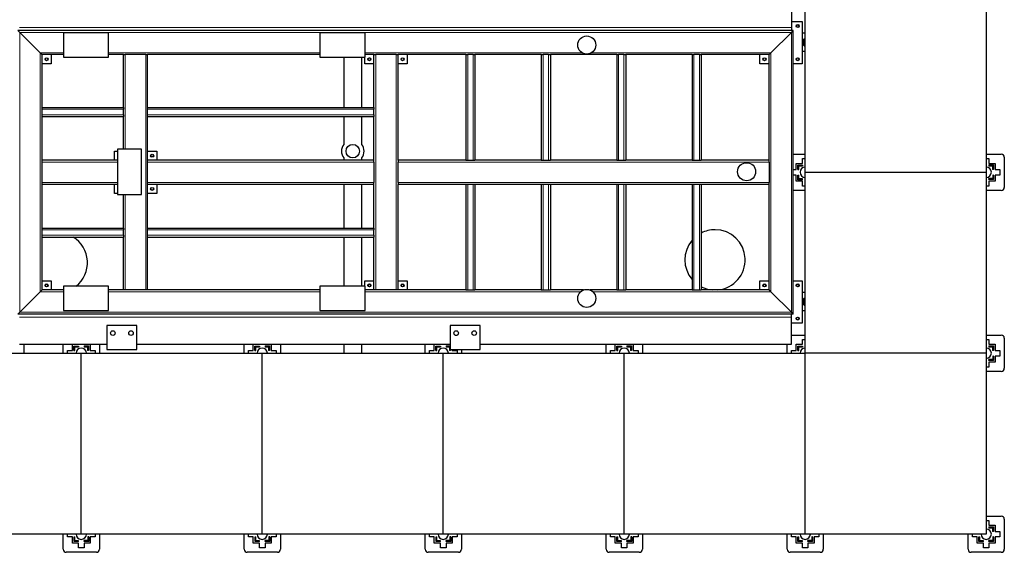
# Model space of a CAD drawing. Header units: millimetres. Extents: x 0 to 841, y 0 to 594.
# Tile 59 of 92: x 472 to 602, y 124 to 195. Entities that reach past the tile are written whole.
import ezdxf

# ---------------------------------------------------------------- set-up
doc = ezdxf.new("R2010")
doc.units = ezdxf.units.MM
doc.layers.add('TRAIT-FORT', color=4, linetype='Continuous', lineweight=25)

msp = doc.modelspace()

# ---------------------------------------------------------------- linework, layer by layer
at = {"lineweight": 18}
for p, q in [((471.66413, 194.00643), (574.06413, 194.00643)), ((574.02413, 193.36643), (471.70413, 193.36643)), ((471.70413, 156.24643), (471.70413, 193.36643)), ((574.02413, 156.24643), (574.02413, 193.36643)), ((477.49145, 190.64643), (474.42413, 190.64643)), ((474.42413, 158.96643), (474.42413, 190.64643)), ((511.49145, 190.64643), (483.49145, 190.64643)), ((546.28445, 190.64643), (517.49145, 190.64643)), ((571.30413, 190.64643), (547.49846, 190.64643)), ((571.30413, 158.96643), (571.30413, 190.64643)), ((485.70413, 177.88158), (485.70413, 190.40643)), ((488.42413, 159.20643), (488.42413, 190.40643)), ((518.90413, 159.20643), (518.90413, 190.40643)), ((521.62413, 159.20643), (521.62413, 190.40643)), ((531.10413, 190.40643), (531.10413, 176.40643)), ((531.82413, 190.40643), (531.82413, 176.40643)), ((541.10413, 190.40643), (541.10413, 176.40643)), ((541.82413, 190.40643), (541.82413, 176.40643)), ((551.10413, 190.40643), (551.10413, 176.40643)), ((551.82413, 190.40643), (551.82413, 176.40643)), ((561.10413, 190.40643), (561.10413, 176.40643)), ((561.82413, 190.40643), (561.82413, 176.40643)), ((474.66413, 183.16643), (485.46413, 183.16643)), ((488.66413, 183.16643), (518.66413, 183.16643)), ((474.66413, 182.44643), (485.46413, 182.44643)), ((488.66413, 182.44643), (518.66413, 182.44643)), ((484.65145, 176.16643), (474.66413, 176.16643)), ((518.66413, 176.16643), (488.66413, 176.16643)), ((571.06413, 176.16643), (521.86413, 176.16643)), ((484.65145, 173.44643), (474.66413, 173.44643)), ((518.66413, 173.44643), (488.66413, 173.44643)), ((571.06413, 173.44643), (521.86413, 173.44643)), ((531.10413, 173.20643), (531.10413, 159.20643)), ((531.82413, 173.20643), (531.82413, 159.20643)), ((541.10413, 173.20643), (541.10413, 159.20643)), ((541.82413, 173.20643), (541.82413, 159.20643)), ((551.10413, 173.20643), (551.10413, 159.20643)), ((551.82413, 173.20643), (551.82413, 159.20643)), ((561.10413, 173.20643), (561.10413, 159.20643)), ((561.82413, 173.20643), (561.82413, 159.20643)), ((485.70413, 159.20643), (485.70413, 171.88158)), ((474.66413, 167.16643), (485.46413, 167.16643)), ((488.66413, 167.16643), (518.66413, 167.16643)), ((474.66413, 166.44643), (485.46413, 166.44643)), ((488.66413, 166.44643), (518.66413, 166.44643)), ((477.49145, 158.96643), (474.42413, 158.96643)), ((511.49145, 158.96643), (483.49145, 158.96643)), ((546.08087, 158.96643), (517.49145, 158.96643)), ((571.30413, 158.96643), (547.70204, 158.96643)), ((471.66413, 155.60643), (574.06413, 155.60643)), ((574.02413, 156.24643), (471.70413, 156.24643))]:
    msp.add_line(p, q, dxfattribs=at)
at = {"layer": 'TRAIT-FORT', "lineweight": 25}
for p, q in [((575.86413, 174.80643), (575.86413, 198.80643)), ((599.86413, 198.80643), (599.86413, 174.80643)), ((574.06413, 197.60643), (574.06413, 194.00643)), ((574.06413, 194.80643), (575.46413, 194.80643)), ((575.46413, 194.80643), (575.46413, 189.20643)), ((471.46413, 193.60643), (471.70413, 193.36643)), ((574.26413, 193.60643), (471.46413, 193.60643)), ((471.70413, 193.36643), (474.42413, 190.64643)), ((477.49145, 193.28158), (477.49145, 190.08158)), ((483.49145, 193.28158), (477.49145, 193.28158)), ((483.49145, 190.08158), (483.49145, 193.28158)), ((517.49145, 193.28158), (511.49145, 193.28158)), ((511.49145, 193.28158), (511.49145, 190.08158)), ((517.49145, 190.08158), (517.49145, 193.28158)), ((571.30413, 190.64643), (574.02413, 193.36643)), ((574.02413, 193.36643), (574.26413, 193.60643)), ((574.02413, 193.36643), (574.26413, 193.60643)), ((574.06413, 194.00643), (574.06413, 193.60643)), ((574.26413, 156.00643), (574.26413, 193.60643)), ((575.86413, 193.26109), (575.46413, 193.26109)), ((575.77839, 192.42346), (575.86413, 192.40784)), ((474.42413, 190.64643), (474.66413, 190.40643)), ((571.06413, 190.40643), (571.30413, 190.64643)), ((571.06413, 190.40643), (571.30413, 190.64643)), ((575.46413, 190.86109), (575.86413, 190.86109)), ((575.86413, 191.67598), (575.85379, 191.67787)), ((575.86413, 191.67613), (575.85379, 191.67787)), ((477.49145, 190.40643), (474.66413, 190.40643)), ((474.66413, 183.40643), (474.66413, 190.40643)), ((475.86413, 190.40643), (475.86413, 189.20643)), ((477.49145, 190.08158), (483.49145, 190.08158)), ((485.46413, 190.40643), (483.49145, 190.40643)), ((485.46413, 183.40643), (485.46413, 190.40643)), ((485.46413, 190.40643), (485.70413, 190.40643)), ((488.42413, 190.40643), (485.70413, 190.40643)), ((488.42413, 190.40643), (488.66413, 190.40643)), ((511.49145, 190.40643), (488.66413, 190.40643)), ((488.66413, 183.40643), (488.66413, 190.40643)), ((511.49145, 190.08158), (517.49145, 190.08158)), ((514.66413, 190.08158), (514.66413, 183.40643)), ((517.06413, 183.40643), (517.06413, 190.08158)), ((517.46413, 189.20643), (517.46413, 190.08158)), ((518.66413, 190.40643), (517.49145, 190.40643)), ((518.66413, 183.40643), (518.66413, 190.40643)), ((518.66413, 190.40643), (518.90413, 190.40643)), ((521.62413, 190.40643), (518.90413, 190.40643)), ((521.62413, 190.40643), (521.86413, 190.40643)), ((521.86413, 176.40643), (521.86413, 190.40643)), ((530.86413, 190.40643), (521.86413, 190.40643)), ((523.06413, 190.40643), (523.06413, 189.20643)), ((530.86413, 190.40643), (530.86413, 176.40643)), ((530.86413, 190.40643), (531.10413, 190.40643)), ((531.82413, 190.40643), (531.10413, 190.40643)), ((531.82413, 190.40643), (532.06413, 190.40643)), ((540.86413, 190.40643), (532.06413, 190.40643)), ((532.06413, 190.40643), (532.06413, 176.40643)), ((540.86413, 190.40643), (540.86413, 176.40643)), ((540.86413, 190.40643), (541.10413, 190.40643)), ((541.82413, 190.40643), (541.10413, 190.40643)), ((541.82413, 190.40643), (542.06413, 190.40643)), ((550.86413, 190.40643), (542.06413, 190.40643)), ((542.06413, 190.40643), (542.06413, 176.40643)), ((550.86413, 190.40643), (550.86413, 176.40643)), ((550.86413, 190.40643), (551.10413, 190.40643)), ((551.82413, 190.40643), (551.10413, 190.40643)), ((551.82413, 190.40643), (552.06413, 190.40643)), ((560.86413, 190.40643), (552.06413, 190.40643)), ((552.06413, 190.40643), (552.06413, 176.40643)), ((560.86413, 190.40643), (560.86413, 176.40643)), ((560.86413, 190.40643), (561.10413, 190.40643)), ((561.82413, 190.40643), (561.10413, 190.40643)), ((561.82413, 190.40643), (562.06413, 190.40643)), ((571.06413, 190.40643), (562.06413, 190.40643)), ((562.06413, 190.40643), (562.06413, 176.40643)), ((569.86413, 189.20643), (569.86413, 190.40643)), ((571.06413, 176.40643), (571.06413, 190.40643)), ((475.86413, 189.20643), (474.66413, 189.20643)), ((518.66413, 189.20643), (517.46413, 189.20643)), ((523.06413, 189.20643), (521.86413, 189.20643)), ((571.06413, 189.20643), (569.86413, 189.20643)), ((575.46413, 189.20643), (574.26413, 189.20643)), ((474.66413, 183.40643), (485.46413, 183.40643)), ((474.66413, 183.16643), (474.66413, 183.40643)), ((474.66413, 182.44643), (474.66413, 183.16643)), ((485.46413, 183.40643), (485.46413, 183.16643)), ((485.46413, 182.44643), (485.46413, 183.16643)), ((488.66413, 183.16643), (488.66413, 183.40643)), ((488.66413, 183.40643), (518.66413, 183.40643)), ((488.66413, 182.44643), (488.66413, 183.16643)), ((518.66413, 183.40643), (518.66413, 183.16643)), ((518.66413, 182.44643), (518.66413, 183.16643)), ((474.66413, 182.20643), (474.66413, 182.44643)), ((474.66413, 176.40643), (474.66413, 182.20643)), ((474.66413, 182.20643), (485.46413, 182.20643)), ((485.46413, 182.44643), (485.46413, 182.20643)), ((485.46413, 177.88158), (485.46413, 182.20643)), ((488.66413, 182.20643), (488.66413, 182.44643)), ((488.66413, 176.40643), (488.66413, 182.20643)), ((488.66413, 182.20643), (518.66413, 182.20643)), ((514.66413, 182.20643), (514.66413, 178.5064)), ((517.06413, 178.5064), (517.06413, 182.20643)), ((518.66413, 182.44643), (518.66413, 182.20643)), ((518.66413, 176.40643), (518.66413, 182.20643)), ((484.26413, 176.40643), (484.26413, 177.60643)), ((484.26413, 177.60643), (484.65145, 177.60643)), ((484.65145, 177.88158), (484.65145, 171.88158)), ((487.85145, 177.88158), (484.65145, 177.88158)), ((487.85145, 171.88158), (487.85145, 177.88158)), ((488.66413, 177.60643), (489.86413, 177.60643)), ((489.86413, 177.60643), (489.86413, 176.40643)), ((474.66413, 176.16643), (474.66413, 176.40643)), ((484.65145, 176.40643), (474.66413, 176.40643)), ((488.66413, 176.16643), (488.66413, 176.40643)), ((518.66413, 176.40643), (488.66413, 176.40643)), ((514.66413, 176.7064), (514.66413, 176.40643)), ((517.06413, 176.40643), (517.06413, 176.7064)), ((518.66413, 176.16643), (518.66413, 176.40643)), ((521.86413, 176.40643), (521.86413, 176.16643)), ((530.86413, 176.40643), (521.86413, 176.40643)), ((530.86413, 176.40643), (531.10413, 176.40643)), ((531.10413, 176.40643), (531.82413, 176.40643)), ((531.82413, 176.40643), (532.06413, 176.40643)), ((540.86413, 176.40643), (532.06413, 176.40643)), ((540.86413, 176.40643), (541.10413, 176.40643)), ((541.10413, 176.40643), (541.82413, 176.40643)), ((541.82413, 176.40643), (542.06413, 176.40643)), ((550.86413, 176.40643), (542.06413, 176.40643)), ((550.86413, 176.40643), (551.10413, 176.40643)), ((551.10413, 176.40643), (551.82413, 176.40643)), ((551.82413, 176.40643), (552.06413, 176.40643)), ((560.86413, 176.40643), (552.06413, 176.40643)), ((560.86413, 176.40643), (561.10413, 176.40643)), ((561.10413, 176.40643), (561.82413, 176.40643)), ((561.82413, 176.40643), (562.06413, 176.40643)), ((571.06413, 176.40643), (562.06413, 176.40643)), ((571.06413, 176.16643), (571.06413, 176.40643)), ((574.26413, 177.20643), (575.86413, 177.20643)), ((575.49813, 175.99243), (575.49813, 176.63243)), ((575.49813, 176.63243), (575.86413, 176.63243)), ((599.86413, 177.20643), (601.86413, 177.20643)), ((599.86413, 176.63243), (600.23013, 176.63243)), ((600.23013, 176.63243), (600.23013, 175.99243)), ((602.26413, 176.80643), (602.26413, 172.80643)), ((474.66413, 173.44643), (474.66413, 176.16643)), ((488.66413, 173.44643), (488.66413, 176.16643)), ((518.66413, 176.16643), (518.66413, 173.44643)), ((521.86413, 173.44643), (521.86413, 176.16643)), ((571.06413, 176.16643), (571.06413, 173.44643)), ((574.26413, 175.17243), (574.67813, 175.17243)), ((574.67813, 175.17243), (574.67813, 175.99243)), ((574.67813, 175.99243), (575.49813, 175.99243)), ((574.87813, 175.17243), (574.87813, 175.76747)), ((574.87813, 175.76747), (575.49813, 175.76747)), ((574.87813, 175.17243), (574.99813, 175.17243)), ((574.99813, 175.17243), (574.99813, 175.64747)), ((574.99813, 175.64747), (575.49813, 175.64747)), ((575.49813, 175.76747), (575.49813, 175.64747)), ((600.23013, 175.99243), (601.05013, 175.99243)), ((600.23013, 175.79243), (600.82518, 175.79243)), ((600.23013, 175.79243), (600.23013, 175.67243)), ((600.23013, 175.67243), (600.70518, 175.67243)), ((600.70518, 175.67243), (600.70518, 175.17243)), ((600.82518, 175.17243), (600.70518, 175.17243)), ((600.82518, 175.79243), (600.82518, 175.17243)), ((601.05013, 175.99243), (601.05013, 175.17243)), ((601.05013, 175.17243), (601.69013, 175.17243)), ((601.69013, 175.17243), (601.69013, 174.44043)), ((574.67813, 174.44043), (574.26413, 174.44043)), ((574.67813, 173.62043), (574.67813, 174.44043)), ((574.90309, 173.82043), (574.90309, 174.44043)), ((574.90309, 174.44043), (575.02309, 174.44043)), ((575.49813, 173.82043), (574.90309, 173.82043)), ((575.02309, 173.94043), (575.02309, 174.44043)), ((575.49813, 173.94043), (575.02309, 173.94043)), ((575.49813, 173.82043), (575.49813, 173.94043)), ((575.86413, 150.80643), (575.86413, 174.80643)), ((575.86413, 174.80643), (599.86413, 174.80643)), ((599.86413, 174.80643), (599.86413, 150.80643)), ((600.73013, 173.96539), (600.23013, 173.96539)), ((600.23013, 173.84539), (600.23013, 173.96539)), ((600.85013, 173.84539), (600.23013, 173.84539)), ((600.85013, 174.44043), (600.73013, 174.44043)), ((600.73013, 174.44043), (600.73013, 173.96539)), ((600.85013, 174.44043), (600.85013, 173.84539)), ((601.69013, 174.44043), (601.05013, 174.44043)), ((601.05013, 174.44043), (601.05013, 173.62043)), ((474.66413, 173.20643), (474.66413, 173.44643)), ((474.66413, 167.40643), (474.66413, 173.20643)), ((484.65145, 173.20643), (474.66413, 173.20643)), ((484.26413, 172.00643), (484.26413, 173.20643)), ((488.66413, 173.20643), (488.66413, 173.44643)), ((488.66413, 167.40643), (488.66413, 173.20643)), ((518.66413, 173.20643), (488.66413, 173.20643)), ((489.86413, 173.20643), (489.86413, 172.00643)), ((514.66413, 173.20643), (514.66413, 167.40643)), ((517.06413, 167.40643), (517.06413, 173.20643)), ((518.66413, 173.20643), (518.66413, 173.44643)), ((518.66413, 167.40643), (518.66413, 173.20643)), ((521.86413, 173.44643), (521.86413, 173.20643)), ((521.86413, 159.20643), (521.86413, 173.20643)), ((530.86413, 173.20643), (521.86413, 173.20643)), ((531.10413, 173.20643), (530.86413, 173.20643)), ((530.86413, 173.20643), (530.86413, 159.20643)), ((531.82413, 173.20643), (531.10413, 173.20643)), ((532.06413, 173.20643), (531.82413, 173.20643)), ((540.86413, 173.20643), (532.06413, 173.20643)), ((532.06413, 173.20643), (532.06413, 159.20643)), ((541.10413, 173.20643), (540.86413, 173.20643)), ((540.86413, 173.20643), (540.86413, 159.20643)), ((541.82413, 173.20643), (541.10413, 173.20643)), ((542.06413, 173.20643), (541.82413, 173.20643)), ((550.86413, 173.20643), (542.06413, 173.20643)), ((542.06413, 173.20643), (542.06413, 159.20643)), ((551.10413, 173.20643), (550.86413, 173.20643)), ((550.86413, 173.20643), (550.86413, 159.20643)), ((551.82413, 173.20643), (551.10413, 173.20643)), ((552.06413, 173.20643), (551.82413, 173.20643)), ((560.86413, 173.20643), (552.06413, 173.20643)), ((552.06413, 173.20643), (552.06413, 159.20643)), ((561.10413, 173.20643), (560.86413, 173.20643)), ((560.86413, 173.20643), (560.86413, 159.20643)), ((561.82413, 173.20643), (561.10413, 173.20643)), ((562.06413, 173.20643), (561.82413, 173.20643)), ((571.06413, 173.20643), (562.06413, 173.20643)), ((562.06413, 173.20643), (562.06413, 159.20643)), ((571.06413, 173.20643), (571.06413, 173.44643)), ((571.06413, 159.20643), (571.06413, 173.20643)), ((575.86413, 172.40643), (574.26413, 172.40643)), ((575.49813, 173.62043), (574.67813, 173.62043)), ((575.49813, 172.98043), (575.49813, 173.62043)), ((575.86413, 172.98043), (575.49813, 172.98043)), ((600.23013, 172.98043), (599.86413, 172.98043)), ((601.86413, 172.40643), (599.86413, 172.40643)), ((600.23013, 173.62043), (600.23013, 172.98043)), ((601.05013, 173.62043), (600.23013, 173.62043)), ((484.65145, 172.00643), (484.26413, 172.00643)), ((484.65145, 171.88158), (487.85145, 171.88158)), ((485.46413, 167.40643), (485.46413, 171.88158)), ((489.86413, 172.00643), (488.66413, 172.00643)), ((474.66413, 167.40643), (485.46413, 167.40643)), ((474.66413, 167.16643), (474.66413, 167.40643)), ((474.66413, 166.44643), (474.66413, 167.16643)), ((485.46413, 167.40643), (485.46413, 167.16643)), ((485.46413, 166.44643), (485.46413, 167.16643)), ((488.66413, 167.40643), (518.66413, 167.40643)), ((488.66413, 167.16643), (488.66413, 167.40643)), ((488.66413, 166.44643), (488.66413, 167.16643)), ((518.66413, 167.40643), (518.66413, 167.16643)), ((518.66413, 166.44643), (518.66413, 167.16643)), ((474.66413, 166.20643), (474.66413, 166.44643)), ((474.66413, 159.20643), (474.66413, 166.20643)), ((474.66413, 166.20643), (485.46413, 166.20643)), ((485.46413, 166.44643), (485.46413, 166.20643)), ((485.46413, 159.20643), (485.46413, 166.20643)), ((488.66413, 166.20643), (488.66413, 166.44643)), ((488.66413, 159.20643), (488.66413, 166.20643)), ((488.66413, 166.20643), (518.66413, 166.20643)), ((514.66413, 166.20643), (514.66413, 159.68158)), ((517.06413, 159.68158), (517.06413, 166.20643)), ((518.66413, 166.44643), (518.66413, 166.20643)), ((518.66413, 159.20643), (518.66413, 166.20643)), ((474.66413, 160.40643), (475.86413, 160.40643)), ((475.86413, 160.40643), (475.86413, 159.20643)), ((477.49145, 159.68158), (477.49145, 156.48158)), ((483.49145, 159.68158), (477.49145, 159.68158)), ((483.49145, 156.48158), (483.49145, 159.68158)), ((511.49145, 159.68158), (511.49145, 156.48158)), ((517.49145, 159.68158), (511.49145, 159.68158)), ((517.46413, 160.40643), (518.66413, 160.40643)), ((517.46413, 159.68158), (517.46413, 160.40643)), ((517.49145, 156.48158), (517.49145, 159.68158)), ((521.86413, 160.40643), (523.06413, 160.40643)), ((523.06413, 160.40643), (523.06413, 159.20643)), ((569.86413, 160.40643), (571.06413, 160.40643)), ((569.86413, 159.20643), (569.86413, 160.40643)), ((574.26413, 160.40643), (575.46413, 160.40643)), ((575.46413, 160.40643), (575.46413, 154.80643)), ((474.42413, 158.96643), (471.70413, 156.24643)), ((474.66413, 159.20643), (474.42413, 158.96643)), ((474.66413, 159.20643), (474.42413, 158.96643)), ((477.49145, 159.20643), (474.66413, 159.20643)), ((485.46413, 159.20643), (483.49145, 159.20643)), ((485.70413, 159.20643), (485.46413, 159.20643)), ((488.42413, 159.20643), (485.70413, 159.20643)), ((488.66413, 159.20643), (488.42413, 159.20643)), ((511.49145, 159.20643), (488.66413, 159.20643)), ((518.66413, 159.20643), (517.49145, 159.20643)), ((518.90413, 159.20643), (518.66413, 159.20643)), ((521.62413, 159.20643), (518.90413, 159.20643)), ((521.86413, 159.20643), (521.62413, 159.20643)), ((530.86413, 159.20643), (521.86413, 159.20643)), ((530.86413, 159.20643), (531.10413, 159.20643)), ((531.10413, 159.20643), (531.82413, 159.20643)), ((531.82413, 159.20643), (532.06413, 159.20643)), ((540.86413, 159.20643), (532.06413, 159.20643)), ((540.86413, 159.20643), (541.10413, 159.20643)), ((541.10413, 159.20643), (541.82413, 159.20643)), ((541.82413, 159.20643), (542.06413, 159.20643)), ((546.47346, 159.20643), (542.06413, 159.20643)), ((550.86413, 159.20643), (547.30945, 159.20643)), ((550.86413, 159.20643), (551.10413, 159.20643)), ((551.10413, 159.20643), (551.82413, 159.20643)), ((551.82413, 159.20643), (552.06413, 159.20643)), ((560.86413, 159.20643), (552.06413, 159.20643)), ((560.86413, 159.20643), (561.10413, 159.20643)), ((561.10413, 159.20643), (561.82413, 159.20643)), ((561.82413, 159.20643), (562.06413, 159.20643)), ((571.06413, 159.20643), (562.06413, 159.20643)), ((571.30413, 158.96643), (571.06413, 159.20643)), ((574.02413, 156.24643), (571.30413, 158.96643)), ((575.86413, 158.86109), (575.46413, 158.86109)), ((575.77839, 158.02346), (575.86413, 158.00784)), ((575.86413, 157.27598), (575.85379, 157.27787)), ((575.86413, 157.27613), (575.85379, 157.27787)), ((471.70413, 156.24643), (471.46413, 156.00643)), ((471.70413, 156.24643), (471.46413, 156.00643)), ((574.26413, 156.00643), (471.46413, 156.00643)), ((477.49145, 156.48158), (483.49145, 156.48158)), ((511.49145, 156.48158), (517.49145, 156.48158)), ((574.26413, 156.00643), (574.02413, 156.24643)), ((574.06413, 155.60643), (574.06413, 156.00643)), ((574.06413, 152.00643), (574.06413, 155.60643)), ((575.46413, 156.46109), (575.86413, 156.46109)), ((487.25145, 154.48158), (483.25145, 154.48158)), ((483.25145, 154.48158), (483.25145, 151.28158)), ((487.25145, 151.28158), (487.25145, 154.48158)), ((528.77145, 154.48158), (528.77145, 151.28158)), ((532.77145, 154.48158), (528.77145, 154.48158)), ((532.77145, 151.28158), (532.77145, 154.48158)), ((575.46413, 154.80643), (574.06413, 154.80643)), ((529.45191, 153.20643), (529.691, 153.20643)), ((574.06413, 153.20643), (575.86413, 153.20643)), ((599.86413, 153.20643), (601.86413, 153.20643)), ((602.26413, 152.80643), (602.26413, 148.80643)), ((471.66413, 152.00643), (483.25145, 152.00643)), ((472.26413, 152.00643), (472.26413, 150.80643)), ((477.46413, 150.80643), (477.46413, 152.00643)), ((478.67813, 151.99243), (479.49813, 151.99243)), ((478.67813, 151.17243), (478.67813, 151.99243)), ((478.87813, 151.76747), (479.49813, 151.76747)), ((478.87813, 151.17243), (478.87813, 151.76747)), ((478.99813, 151.64747), (479.49813, 151.64747)), ((478.99813, 151.17243), (478.99813, 151.64747)), ((479.49813, 151.99243), (479.49813, 152.00643)), ((479.49813, 151.76747), (479.49813, 151.64747)), ((480.23013, 152.00643), (480.23013, 151.99243)), ((480.23013, 151.99243), (481.05013, 151.99243)), ((480.23013, 151.79243), (480.82518, 151.79243)), ((480.23013, 151.79243), (480.23013, 151.67243)), ((480.23013, 151.67243), (480.70518, 151.67243)), ((480.70518, 151.67243), (480.70518, 151.17243)), ((480.82518, 151.79243), (480.82518, 151.17243)), ((481.05013, 151.99243), (481.05013, 151.17243)), ((482.26413, 152.00643), (482.26413, 150.80643)), ((487.25145, 152.00643), (528.77145, 152.00643)), ((501.46413, 150.80643), (501.46413, 152.00643)), ((502.67813, 151.99243), (503.49813, 151.99243)), ((502.67813, 151.17243), (502.67813, 151.99243)), ((502.87813, 151.17243), (502.87813, 151.76747)), ((502.87813, 151.76747), (503.49813, 151.76747)), ((502.99813, 151.17243), (502.99813, 151.64747)), ((502.99813, 151.64747), (503.49813, 151.64747)), ((503.49813, 151.99243), (503.49813, 152.00643)), ((503.49813, 151.76747), (503.49813, 151.64747)), ((504.23013, 152.00643), (504.23013, 151.99243)), ((504.23013, 151.99243), (505.05013, 151.99243)), ((504.23013, 151.79243), (504.23013, 151.67243)), ((504.23013, 151.79243), (504.82518, 151.79243)), ((504.23013, 151.67243), (504.70518, 151.67243)), ((504.70518, 151.67243), (504.70518, 151.17243)), ((504.82518, 151.79243), (504.82518, 151.17243)), ((505.05013, 151.99243), (505.05013, 151.17243)), ((506.26413, 152.00643), (506.26413, 150.80643)), ((514.66413, 152.00643), (514.66413, 150.80643)), ((517.06413, 150.80643), (517.06413, 152.00643)), ((525.46413, 150.80643), (525.46413, 152.00643)), ((526.67813, 151.17243), (526.67813, 151.99243)), ((526.67813, 151.99243), (527.49813, 151.99243)), ((526.87813, 151.17243), (526.87813, 151.76747)), ((526.87813, 151.76747), (527.49813, 151.76747)), ((526.99813, 151.17243), (526.99813, 151.64747)), ((526.99813, 151.64747), (527.49813, 151.64747)), ((527.49813, 151.99243), (527.49813, 152.00643)), ((527.49813, 151.76747), (527.49813, 151.64747)), ((528.23013, 152.00643), (528.23013, 151.99243)), ((528.23013, 151.99243), (528.77145, 151.99243)), ((528.23013, 151.79243), (528.23013, 151.67243)), ((528.23013, 151.79243), (528.77145, 151.79243)), ((528.23013, 151.67243), (528.70518, 151.67243)), ((528.70518, 151.67243), (528.70518, 151.17243)), ((532.77145, 152.00643), (574.06413, 152.00643)), ((549.46413, 150.80643), (549.46413, 152.00643)), ((550.67813, 151.17243), (550.67813, 151.99243)), ((550.67813, 151.99243), (551.49813, 151.99243)), ((550.87813, 151.17243), (550.87813, 151.76747)), ((550.87813, 151.76747), (551.49813, 151.76747)), ((550.99813, 151.64747), (551.49813, 151.64747)), ((550.99813, 151.17243), (550.99813, 151.64747)), ((551.49813, 151.99243), (551.49813, 152.00643)), ((551.49813, 151.76747), (551.49813, 151.64747)), ((552.23013, 152.00643), (552.23013, 151.99243)), ((552.23013, 151.99243), (553.05013, 151.99243)), ((552.23013, 151.79243), (552.82518, 151.79243)), ((552.23013, 151.79243), (552.23013, 151.67243)), ((552.23013, 151.67243), (552.70518, 151.67243)), ((552.70518, 151.67243), (552.70518, 151.17243)), ((552.82518, 151.79243), (552.82518, 151.17243)), ((553.05013, 151.99243), (553.05013, 151.17243)), ((554.26413, 152.00643), (554.26413, 150.80643)), ((573.46413, 150.80643), (573.46413, 152.00643)), ((574.67813, 151.17243), (574.67813, 151.99243)), ((574.67813, 151.99243), (575.49813, 151.99243)), ((574.87813, 151.17243), (574.87813, 151.76747)), ((574.87813, 151.76747), (575.49813, 151.76747)), ((574.99813, 151.17243), (574.99813, 151.64747)), ((574.99813, 151.64747), (575.49813, 151.64747)), ((575.49813, 151.99243), (575.49813, 152.63243)), ((575.49813, 152.63243), (575.86413, 152.63243)), ((575.49813, 151.76747), (575.49813, 151.64747)), ((599.86413, 152.63243), (600.23013, 152.63243)), ((600.23013, 152.63243), (600.23013, 151.99243)), ((600.23013, 151.99243), (601.05013, 151.99243)), ((600.23013, 151.79243), (600.23013, 151.67243)), ((600.23013, 151.79243), (600.82518, 151.79243)), ((600.23013, 151.67243), (600.70518, 151.67243)), ((600.70518, 151.67243), (600.70518, 151.17243)), ((600.82518, 151.79243), (600.82518, 151.17243)), ((601.05013, 151.99243), (601.05013, 151.17243)), ((470.48453, 150.80643), (479.86413, 150.80643)), ((478.03813, 150.80643), (478.03813, 151.17243)), ((478.03813, 151.17243), (478.67813, 151.17243)), ((478.87813, 151.17243), (478.99813, 151.17243)), ((479.86413, 126.80643), (479.86413, 150.80643)), ((479.86413, 150.80643), (503.86413, 150.80643)), ((480.82518, 151.17243), (480.70518, 151.17243)), ((481.05013, 151.17243), (481.69013, 151.17243)), ((481.69013, 151.17243), (481.69013, 150.80643)), ((483.25145, 151.28158), (487.25145, 151.28158)), ((502.03813, 151.17243), (502.67813, 151.17243)), ((502.03813, 150.80643), (502.03813, 151.17243)), ((502.87813, 151.17243), (502.99813, 151.17243)), ((503.86413, 126.80643), (503.86413, 150.80643)), ((503.86413, 150.80643), (527.86413, 150.80643)), ((504.82518, 151.17243), (504.70518, 151.17243)), ((505.05013, 151.17243), (505.69013, 151.17243)), ((505.69013, 151.17243), (505.69013, 150.80643)), ((526.03813, 151.17243), (526.67813, 151.17243)), ((526.03813, 150.80643), (526.03813, 151.17243)), ((526.87813, 151.17243), (526.99813, 151.17243)), ((527.86413, 126.80643), (527.86413, 150.80643)), ((527.86413, 150.80643), (551.86413, 150.80643)), ((528.82518, 151.17243), (528.70518, 151.17243)), ((528.77145, 151.28158), (532.77145, 151.28158)), ((528.82518, 151.28158), (528.82518, 151.17243)), ((529.05013, 151.28158), (529.05013, 151.17243)), ((529.05013, 151.17243), (529.69013, 151.17243)), ((529.69013, 151.17243), (529.69013, 150.80643)), ((530.26413, 151.28158), (530.26413, 150.80643)), ((550.03813, 151.17243), (550.67813, 151.17243)), ((550.03813, 150.80643), (550.03813, 151.17243)), ((550.87813, 151.17243), (550.99813, 151.17243)), ((551.86413, 126.80643), (551.86413, 150.80643)), ((551.86413, 150.80643), (575.86413, 150.80643)), ((552.82518, 151.17243), (552.70518, 151.17243)), ((553.05013, 151.17243), (553.69013, 151.17243)), ((553.69013, 151.17243), (553.69013, 150.80643)), ((574.03813, 151.17243), (574.67813, 151.17243)), ((574.03813, 150.80643), (574.03813, 151.17243)), ((574.87813, 151.17243), (574.99813, 151.17243)), ((599.86413, 150.80643), (575.86413, 150.80643)), ((575.86413, 126.80643), (575.86413, 150.80643)), ((599.86413, 150.80643), (599.86413, 126.80643)), ((600.82518, 151.17243), (600.70518, 151.17243)), ((600.73013, 150.44043), (600.73013, 149.96539)), ((600.85013, 150.44043), (600.73013, 150.44043)), ((600.85013, 150.44043), (600.85013, 149.84539)), ((601.05013, 151.17243), (601.69013, 151.17243)), ((601.69013, 150.44043), (601.05013, 150.44043)), ((601.05013, 150.44043), (601.05013, 149.62043)), ((601.69013, 151.17243), (601.69013, 150.44043)), ((600.23013, 148.98043), (599.86413, 148.98043)), ((600.73013, 149.96539), (600.23013, 149.96539)), ((600.23013, 149.84539), (600.23013, 149.96539)), ((600.85013, 149.84539), (600.23013, 149.84539)), ((601.05013, 149.62043), (600.23013, 149.62043)), ((600.23013, 149.62043), (600.23013, 148.98043)), ((601.86413, 148.40643), (599.86413, 148.40643)), ((599.86413, 129.20643), (601.86413, 129.20643)), ((599.86413, 128.63243), (600.23013, 128.63243)), ((600.23013, 128.63243), (600.23013, 127.99243)), ((600.23013, 127.99243), (601.05013, 127.99243)), ((601.05013, 127.99243), (601.05013, 127.17243)), ((602.26413, 128.80643), (602.26413, 124.80643)), ((479.86413, 126.80643), (455.86413, 126.80643)), ((477.46413, 124.80643), (477.46413, 126.80643)), ((478.03813, 126.44043), (478.03813, 126.80643)), ((503.86413, 126.80643), (479.86413, 126.80643)), ((481.69013, 126.80643), (481.69013, 126.44043)), ((482.26413, 126.80643), (482.26413, 124.80643)), ((501.46413, 124.80643), (501.46413, 126.80643)), ((502.03813, 126.44043), (502.03813, 126.80643)), ((527.86413, 126.80643), (503.86413, 126.80643)), ((505.69013, 126.80643), (505.69013, 126.44043)), ((506.26413, 126.80643), (506.26413, 124.80643)), ((525.46413, 124.80643), (525.46413, 126.80643)), ((526.03813, 126.44043), (526.03813, 126.80643)), ((551.86413, 126.80643), (527.86413, 126.80643)), ((529.69013, 126.80643), (529.69013, 126.44043)), ((530.26413, 126.80643), (530.26413, 124.80643)), ((549.46413, 124.80643), (549.46413, 126.80643)), ((550.03813, 126.44043), (550.03813, 126.80643)), ((575.86413, 126.80643), (551.86413, 126.80643)), ((553.69013, 126.80643), (553.69013, 126.44043)), ((554.26413, 126.80643), (554.26413, 124.80643)), ((573.46413, 124.80643), (573.46413, 126.80643)), ((574.03813, 126.44043), (574.03813, 126.80643)), ((599.86413, 126.80643), (575.86413, 126.80643)), ((577.69013, 126.80643), (577.69013, 126.44043)), ((578.26413, 126.80643), (578.26413, 124.80643)), ((597.46413, 124.80643), (597.46413, 126.80643)), ((598.03813, 126.44043), (598.03813, 126.80643)), ((600.23013, 127.79243), (600.82518, 127.79243)), ((600.23013, 127.79243), (600.23013, 127.67243)), ((600.23013, 127.67243), (600.70518, 127.67243)), ((600.70518, 127.67243), (600.70518, 127.17243)), ((600.82518, 127.17243), (600.70518, 127.17243)), ((600.82518, 127.79243), (600.82518, 127.17243)), ((601.05013, 127.17243), (601.69013, 127.17243)), ((601.69013, 127.17243), (601.69013, 126.44043)), ((478.67813, 126.44043), (478.03813, 126.44043)), ((478.67813, 125.62043), (478.67813, 126.44043)), ((479.49813, 125.62043), (478.67813, 125.62043)), ((478.90309, 126.44043), (479.02309, 126.44043)), ((478.90309, 125.82043), (478.90309, 126.44043)), ((479.49813, 125.82043), (478.90309, 125.82043)), ((479.02309, 125.94043), (479.02309, 126.44043)), ((479.49813, 125.94043), (479.02309, 125.94043)), ((479.49813, 125.82043), (479.49813, 125.94043)), ((479.49813, 124.98043), (479.49813, 125.62043)), ((480.73013, 125.96539), (480.23013, 125.96539)), ((480.23013, 125.84539), (480.23013, 125.96539)), ((480.85013, 125.84539), (480.23013, 125.84539)), ((481.05013, 125.62043), (480.23013, 125.62043)), ((480.23013, 125.62043), (480.23013, 124.98043)), ((480.85013, 126.44043), (480.73013, 126.44043)), ((480.73013, 126.44043), (480.73013, 125.96539)), ((480.85013, 126.44043), (480.85013, 125.84539)), ((481.69013, 126.44043), (481.05013, 126.44043)), ((481.05013, 126.44043), (481.05013, 125.62043)), ((502.67813, 126.44043), (502.03813, 126.44043)), ((502.67813, 125.62043), (502.67813, 126.44043)), ((503.49813, 125.62043), (502.67813, 125.62043)), ((502.90309, 125.82043), (502.90309, 126.44043)), ((502.90309, 126.44043), (503.02309, 126.44043)), ((503.49813, 125.82043), (502.90309, 125.82043)), ((503.02309, 125.94043), (503.02309, 126.44043)), ((503.49813, 125.94043), (503.02309, 125.94043)), ((503.49813, 125.82043), (503.49813, 125.94043)), ((503.49813, 124.98043), (503.49813, 125.62043)), ((504.73013, 125.96539), (504.23013, 125.96539)), ((504.23013, 125.84539), (504.23013, 125.96539)), ((504.85013, 125.84539), (504.23013, 125.84539)), ((505.05013, 125.62043), (504.23013, 125.62043)), ((504.23013, 125.62043), (504.23013, 124.98043)), ((504.73013, 126.44043), (504.73013, 125.96539)), ((504.85013, 126.44043), (504.73013, 126.44043)), ((504.85013, 126.44043), (504.85013, 125.84539)), ((505.69013, 126.44043), (505.05013, 126.44043)), ((505.05013, 126.44043), (505.05013, 125.62043)), ((526.67813, 126.44043), (526.03813, 126.44043)), ((526.67813, 125.62043), (526.67813, 126.44043)), ((527.49813, 125.62043), (526.67813, 125.62043)), ((526.90309, 126.44043), (527.02309, 126.44043)), ((526.90309, 125.82043), (526.90309, 126.44043)), ((527.49813, 125.82043), (526.90309, 125.82043)), ((527.02309, 125.94043), (527.02309, 126.44043)), ((527.49813, 125.94043), (527.02309, 125.94043)), ((527.49813, 125.82043), (527.49813, 125.94043)), ((527.49813, 124.98043), (527.49813, 125.62043)), ((528.73013, 125.96539), (528.23013, 125.96539)), ((528.23013, 125.84539), (528.23013, 125.96539)), ((528.85013, 125.84539), (528.23013, 125.84539)), ((529.05013, 125.62043), (528.23013, 125.62043)), ((528.23013, 125.62043), (528.23013, 124.98043)), ((528.73013, 126.44043), (528.73013, 125.96539)), ((528.85013, 126.44043), (528.73013, 126.44043)), ((528.85013, 126.44043), (528.85013, 125.84539)), ((529.69013, 126.44043), (529.05013, 126.44043)), ((529.05013, 126.44043), (529.05013, 125.62043)), ((550.67813, 126.44043), (550.03813, 126.44043)), ((550.67813, 125.62043), (550.67813, 126.44043)), ((551.49813, 125.62043), (550.67813, 125.62043)), ((550.90309, 126.44043), (551.02309, 126.44043)), ((550.90309, 125.82043), (550.90309, 126.44043)), ((551.49813, 125.82043), (550.90309, 125.82043)), ((551.02309, 125.94043), (551.02309, 126.44043)), ((551.49813, 125.94043), (551.02309, 125.94043)), ((551.49813, 125.82043), (551.49813, 125.94043)), ((551.49813, 124.98043), (551.49813, 125.62043)), ((552.73013, 125.96539), (552.23013, 125.96539)), ((552.23013, 125.84539), (552.23013, 125.96539)), ((552.85013, 125.84539), (552.23013, 125.84539)), ((553.05013, 125.62043), (552.23013, 125.62043)), ((552.23013, 125.62043), (552.23013, 124.98043)), ((552.73013, 126.44043), (552.73013, 125.96539)), ((552.85013, 126.44043), (552.73013, 126.44043)), ((552.85013, 126.44043), (552.85013, 125.84539)), ((553.69013, 126.44043), (553.05013, 126.44043)), ((553.05013, 126.44043), (553.05013, 125.62043)), ((574.67813, 126.44043), (574.03813, 126.44043)), ((574.67813, 125.62043), (574.67813, 126.44043)), ((575.49813, 125.62043), (574.67813, 125.62043)), ((574.90309, 125.82043), (574.90309, 126.44043)), ((574.90309, 126.44043), (575.02309, 126.44043)), ((575.49813, 125.82043), (574.90309, 125.82043)), ((575.02309, 125.94043), (575.02309, 126.44043)), ((575.49813, 125.94043), (575.02309, 125.94043)), ((575.49813, 125.82043), (575.49813, 125.94043)), ((575.49813, 124.98043), (575.49813, 125.62043)), ((576.73013, 125.96539), (576.23013, 125.96539)), ((576.23013, 125.84539), (576.23013, 125.96539)), ((576.85013, 125.84539), (576.23013, 125.84539)), ((577.05013, 125.62043), (576.23013, 125.62043)), ((576.23013, 125.62043), (576.23013, 124.98043)), ((576.73013, 126.44043), (576.73013, 125.96539)), ((576.85013, 126.44043), (576.73013, 126.44043)), ((576.85013, 126.44043), (576.85013, 125.84539)), ((577.69013, 126.44043), (577.05013, 126.44043)), ((577.05013, 126.44043), (577.05013, 125.62043)), ((598.67813, 126.44043), (598.03813, 126.44043)), ((598.67813, 125.62043), (598.67813, 126.44043)), ((599.49813, 125.62043), (598.67813, 125.62043)), ((598.90309, 126.44043), (599.02309, 126.44043)), ((598.90309, 125.82043), (598.90309, 126.44043)), ((599.49813, 125.82043), (598.90309, 125.82043)), ((599.02309, 125.94043), (599.02309, 126.44043)), ((599.49813, 125.94043), (599.02309, 125.94043)), ((599.49813, 125.82043), (599.49813, 125.94043)), ((599.49813, 124.98043), (599.49813, 125.62043)), ((600.73013, 125.96539), (600.23013, 125.96539)), ((600.23013, 125.84539), (600.23013, 125.96539)), ((600.85013, 125.84539), (600.23013, 125.84539)), ((601.05013, 125.62043), (600.23013, 125.62043)), ((600.23013, 125.62043), (600.23013, 124.98043)), ((600.73013, 126.44043), (600.73013, 125.96539)), ((600.85013, 126.44043), (600.73013, 126.44043)), ((600.85013, 126.44043), (600.85013, 125.84539)), ((601.69013, 126.44043), (601.05013, 126.44043)), ((601.05013, 126.44043), (601.05013, 125.62043)), ((481.86413, 124.40643), (477.86413, 124.40643)), ((480.23013, 124.98043), (479.49813, 124.98043)), ((505.86413, 124.40643), (501.86413, 124.40643)), ((504.23013, 124.98043), (503.49813, 124.98043)), ((529.86413, 124.40643), (525.86413, 124.40643)), ((528.23013, 124.98043), (527.49813, 124.98043)), ((553.86413, 124.40643), (549.86413, 124.40643)), ((552.23013, 124.98043), (551.49813, 124.98043)), ((577.86413, 124.40643), (573.86413, 124.40643)), ((576.23013, 124.98043), (575.49813, 124.98043)), ((601.86413, 124.40643), (597.86413, 124.40643)), ((600.23013, 124.98043), (599.49813, 124.98043))]:
    msp.add_line(p, q, dxfattribs=at)
for centre, radius in [((574.86413, 194.20643), 0.2), ((574.86413, 194.20643), 0.172), ((546.89145, 191.68158), 1.2), ((475.26413, 189.80643), 0.2), ((475.26413, 189.80643), 0.172), ((518.06413, 189.80643), 0.2), ((518.06413, 189.80643), 0.172), ((522.46413, 189.80643), 0.2), ((522.46413, 189.80643), 0.172), ((570.46413, 189.80643), 0.2), ((570.46413, 189.80643), 0.172), ((574.86413, 189.80643), 0.2), ((574.86413, 189.80643), 0.172), ((515.86413, 177.6064), 0.89506), ((489.26413, 177.00643), 0.2), ((489.26413, 177.00643), 0.172), ((568.09145, 174.88158), 1.2), ((489.26413, 172.60643), 0.2), ((489.26413, 172.60643), 0.172), ((475.26413, 159.80643), 0.2), ((475.26413, 159.80643), 0.172), ((518.06413, 159.80643), 0.2), ((518.06413, 159.80643), 0.172), ((522.46413, 159.80643), 0.2), ((522.46413, 159.80643), 0.172), ((570.46413, 159.80643), 0.2), ((570.46413, 159.80643), 0.172), ((574.86413, 159.80643), 0.2), ((574.86413, 159.80643), 0.172), ((546.89145, 158.08158), 1.2), ((574.86413, 155.40643), 0.2), ((574.86413, 155.40643), 0.172), ((484.05145, 153.48158), 0.3), ((486.45145, 153.48158), 0.3), ((529.57145, 153.48158), 0.3), ((531.97145, 153.48158), 0.3)]:
    msp.add_circle(centre, radius, dxfattribs=at)
for centre, radius, start, end in [((575.91833, 192.03203), 0.48, 139.6720888, 161.1263079), ((575.91833, 192.03203), 0.48, 96.4825528, 139.6720888), ((575.91833, 192.03203), 0.36, 139.6720888, 199.6720888), ((575.91833, 192.03203), 0.36, 98.6578859, 139.6720888), ((575.91833, 192.03203), 0.24, 103.0500026, 256.9499974), ((575.91833, 192.03203), 0.18, 107.5217859, 252.4782141), ((575.91833, 192.03203), 0.16, 109.7978106, 250.2021894), ((575.91833, 192.03203), 0.48, 198.8736921, 263.5174472), ((575.91833, 192.03203), 0.36, 199.6720888, 259.6720888), ((515.86413, 177.6064), 1.5, 143.1301024, 216.8698976), ((515.86413, 177.6064), 1.5, 323.1301024, 36.8698976), ((601.86413, 176.80643), 0.4, 0, 90), ((575.86413, 174.80643), 0.68, 90, 270), ((599.86413, 174.80643), 0.68, 270, 90), ((601.86413, 172.80643), 0.4, 270, 0), ((563.90223, 163.18738), 4, 90, 117.3563841), ((563.90223, 163.18738), 4, 275.594482, 90), ((476.68397, 162.79445), 4, 308.9024826, 58.5389998), ((563.90223, 163.18738), 4, 139.422236, 220.577764), ((563.90223, 163.18738), 4, 242.6436159, 264.405518), ((575.91833, 157.63203), 0.48, 96.4825528, 139.6720888), ((575.91833, 157.63203), 0.36, 98.6578859, 139.6720888), ((575.91833, 157.63203), 0.48, 139.6720888, 161.1263079), ((575.91833, 157.63203), 0.48, 198.8736921, 263.5174472), ((575.91833, 157.63203), 0.36, 139.6720888, 199.6720888), ((575.91833, 157.63203), 0.36, 199.6720888, 259.6720888), ((575.91833, 157.63203), 0.24, 103.0500026, 256.9499974), ((575.91833, 157.63203), 0.18, 107.5217859, 252.4782141), ((575.91833, 157.63203), 0.16, 109.7978106, 250.2021894), ((601.86413, 152.80643), 0.4, 0, 90), ((479.86413, 150.80643), 0.68, 0, 180), ((503.86413, 150.80643), 0.68, 0, 180), ((527.86413, 150.80643), 0.68, 0, 180), ((551.86413, 150.80643), 0.68, 0, 180), ((575.86413, 150.80643), 0.68, 90, 180), ((599.86413, 150.80643), 0.68, 270, 90), ((601.86413, 148.80643), 0.4, 270, 0), ((601.86413, 128.80643), 0.4, 0, 90), ((479.86413, 126.80643), 0.68, 180, 270), ((479.86413, 126.80643), 0.68, 270, 0), ((503.86413, 126.80643), 0.68, 180, 270), ((503.86413, 126.80643), 0.68, 270, 0), ((527.86413, 126.80643), 0.68, 180, 270), ((527.86413, 126.80643), 0.68, 270, 0), ((551.86413, 126.80643), 0.68, 180, 270), ((551.86413, 126.80643), 0.68, 270, 0), ((575.86413, 126.80643), 0.68, 180, 270), ((575.86413, 126.80643), 0.68, 270, 0), ((599.86413, 126.80643), 0.68, 180, 270), ((599.86413, 126.80643), 0.68, 270, 90), ((477.86413, 124.80643), 0.4, 180, 270), ((481.86413, 124.80643), 0.4, 270, 0), ((501.86413, 124.80643), 0.4, 180, 270), ((505.86413, 124.80643), 0.4, 270, 0), ((525.86413, 124.80643), 0.4, 180, 270), ((529.86413, 124.80643), 0.4, 270, 0), ((549.86413, 124.80643), 0.4, 180, 270), ((553.86413, 124.80643), 0.4, 270, 0), ((573.86413, 124.80643), 0.4, 180, 270), ((577.86413, 124.80643), 0.4, 270, 0), ((597.86413, 124.80643), 0.4, 180, 270), ((601.86413, 124.80643), 0.4, 270, 0)]:
    msp.add_arc(centre, radius, start, end, dxfattribs=at)
for points, knots in [([(575.50937, 192.10656), (575.53092, 192.13195), (575.57462, 192.18342), (575.62058, 192.23757), (575.64388, 192.26501)], [0, 0, 0, 0, 0.493244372, 1, 1, 1, 1]), ([(575.57934, 191.91084), (575.56946, 191.93847), (575.54946, 191.99442), (575.52624, 192.05938), (575.51302, 192.09635), (575.50937, 192.10656)], [0, 0, 0, 0, 0.413688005, 0.838027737, 1, 1, 1, 1]), ([(575.64388, 192.26501), (575.66286, 192.28737), (575.70132, 192.33268), (575.74597, 192.38527), (575.77137, 192.41519), (575.77839, 192.42346)], [0, 0, 0, 0, 0.413688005, 0.838027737, 1, 1, 1, 1]), ([(575.64931, 191.71513), (575.6381, 191.74649), (575.61537, 191.81006), (575.59146, 191.87695), (575.57934, 191.91084)], [0, 0, 0, 0, 0.493244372, 1, 1, 1, 1]), ([(575.85379, 191.67787), (575.82493, 191.68312), (575.76647, 191.69378), (575.6986, 191.70615), (575.65998, 191.71318), (575.64931, 191.71513)], [0, 0, 0, 0, 0.413688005, 0.838027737, 1, 1, 1, 1]), ([(575.64388, 157.86501), (575.66286, 157.88737), (575.70132, 157.93268), (575.74597, 157.98527), (575.77137, 158.01519), (575.77839, 158.02346)], [0, 0, 0, 0, 0.413688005, 0.838027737, 1, 1, 1, 1]), ([(575.50937, 157.70656), (575.53092, 157.73195), (575.57462, 157.78342), (575.62058, 157.83757), (575.64388, 157.86501)], [0, 0, 0, 0, 0.493244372, 1, 1, 1, 1]), ([(575.57934, 157.51084), (575.56946, 157.53847), (575.54946, 157.59442), (575.52624, 157.65938), (575.51302, 157.69635), (575.50937, 157.70656)], [0, 0, 0, 0, 0.413688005, 0.838027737, 1, 1, 1, 1]), ([(575.64931, 157.31513), (575.6381, 157.34649), (575.61537, 157.41006), (575.59146, 157.47695), (575.57934, 157.51084)], [0, 0, 0, 0, 0.493244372, 1, 1, 1, 1]), ([(575.85379, 157.27787), (575.82493, 157.28312), (575.76647, 157.29378), (575.6986, 157.30615), (575.65998, 157.31318), (575.64931, 157.31513)], [0, 0, 0, 0, 0.413688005, 0.838027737, 1, 1, 1, 1])]:
    msp.add_open_spline(points, degree=3, knots=knots, dxfattribs=at)

doc.saveas('drawing.dxf')
